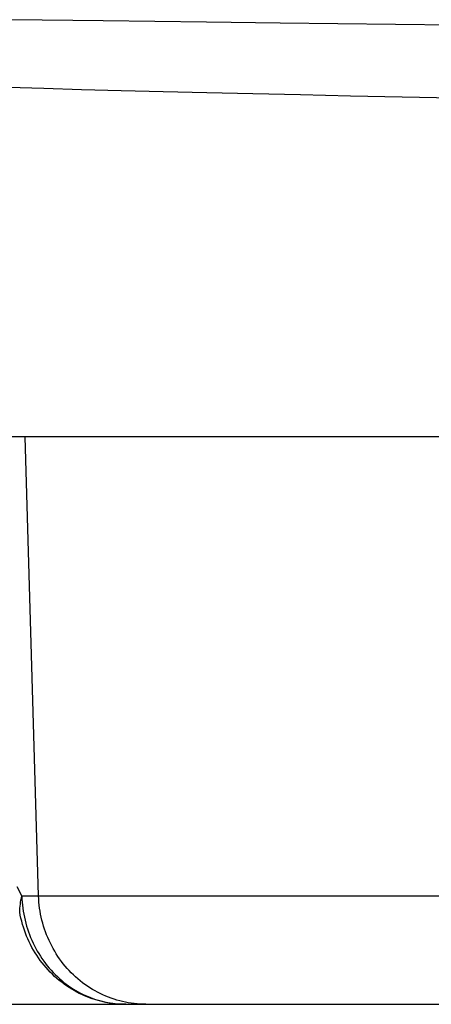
# Model space of a CAD drawing. Header units: millimetres. Extents: x 2060 to 2634, y 1467 to 1764.
# Tile 18 of 64: x 2537.15 to 2537.442, y 1570.233 to 1570.934. Entities that reach past the tile are written whole.
import ezdxf

# ---------------------------------------------------------------- set-up
doc = ezdxf.new("R2010")
doc.units = ezdxf.units.MM

msp = doc.modelspace()

# ---------------------------------------------------------------- linework, layer by layer
at = {"linetype": 'Continuous'}
for p, q in [((2537.20919, 1570.93312), (2537.14417, 1570.93401)), ((2537.28247, 1570.93218), (2537.20919, 1570.93312)), ((2537.33506, 1570.93154), (2537.28247, 1570.93218)), ((2537.41708, 1570.93059), (2537.33506, 1570.93154)), ((2537.50155, 1570.92968), (2537.41708, 1570.93059)), ((2537.14158, 1570.88597), (2537.16688, 1570.88519)), ((2537.16688, 1570.88519), (2537.19367, 1570.88442)), ((2537.19367, 1570.88442), (2537.22192, 1570.88365)), ((2537.22192, 1570.88365), (2537.25164, 1570.88289)), ((2537.25164, 1570.88289), (2537.28281, 1570.88213)), ((2537.28281, 1570.88213), (2537.31542, 1570.88139)), ((2537.31542, 1570.88139), (2537.34944, 1570.88064)), ((2537.34944, 1570.88064), (2537.38488, 1570.87991)), ((2537.38488, 1570.87991), (2537.42171, 1570.87918)), ((2537.42171, 1570.87918), (2537.45991, 1570.87846)), ((2537.99429, 1570.63707), (2536.47759, 1570.63707)), ((2537.16314, 1570.31028), (2537.15351, 1570.63707)), ((2537.15122, 1570.3102), (2537.14788, 1570.31676)), ((2537.15039, 1570.30584), (2537.15063, 1570.30729)), ((2537.15063, 1570.30729), (2537.1509, 1570.30874)), ((2537.1509, 1570.30874), (2537.15121, 1570.31019)), ((2537.15121, 1570.31019), (2537.15132, 1570.30801)), ((2537.15122, 1570.3102), (2537.16314, 1570.31028)), ((2537.15132, 1570.30801), (2537.15147, 1570.30584)), ((2537.16314, 1570.31028), (2538.0057, 1570.31028)), ((2537.16324, 1570.30809), (2537.16314, 1570.31028)), ((2537.1634, 1570.3059), (2537.16324, 1570.30809)), ((2537.14974, 1570.29867), (2537.1498, 1570.30009)), ((2537.1498, 1570.30009), (2537.14989, 1570.30152)), ((2537.14989, 1570.30152), (2537.15002, 1570.30296)), ((2537.15002, 1570.30296), (2537.15019, 1570.3044)), ((2537.15019, 1570.3044), (2537.15039, 1570.30584)), ((2537.15147, 1570.30584), (2537.15168, 1570.30368)), ((2537.15168, 1570.30368), (2537.15195, 1570.30152)), ((2537.15195, 1570.30152), (2537.15227, 1570.29937)), ((2537.16362, 1570.30372), (2537.1634, 1570.3059)), ((2537.16389, 1570.30154), (2537.16362, 1570.30372)), ((2537.16422, 1570.29938), (2537.16389, 1570.30154)), ((2537.15015, 1570.29648), (2537.14974, 1570.29867)), ((2537.15063, 1570.29431), (2537.15015, 1570.29648)), ((2537.15116, 1570.29214), (2537.15063, 1570.29431)), ((2537.15227, 1570.29937), (2537.15264, 1570.29722)), ((2537.15264, 1570.29722), (2537.15306, 1570.2951)), ((2537.15306, 1570.2951), (2537.15354, 1570.29298)), ((2537.15354, 1570.29298), (2537.15407, 1570.29088)), ((2537.16461, 1570.29722), (2537.16422, 1570.29938)), ((2537.16505, 1570.29507), (2537.16461, 1570.29722)), ((2537.16555, 1570.29294), (2537.16505, 1570.29507)), ((2537.16611, 1570.29083), (2537.16555, 1570.29294)), ((2537.15174, 1570.29), (2537.15116, 1570.29214)), ((2537.15239, 1570.28787), (2537.15174, 1570.29)), ((2537.15309, 1570.28577), (2537.15239, 1570.28787)), ((2537.15385, 1570.28368), (2537.15309, 1570.28577)), ((2537.15407, 1570.29088), (2537.15465, 1570.28879)), ((2537.15465, 1570.28879), (2537.15529, 1570.28673)), ((2537.15529, 1570.28673), (2537.15598, 1570.28468)), ((2537.16672, 1570.28873), (2537.16611, 1570.29083)), ((2537.16738, 1570.28665), (2537.16672, 1570.28873)), ((2537.1681, 1570.28459), (2537.16738, 1570.28665)), ((2537.15466, 1570.28162), (2537.15385, 1570.28368)), ((2537.15553, 1570.27958), (2537.15466, 1570.28162)), ((2537.15645, 1570.27756), (2537.15553, 1570.27958)), ((2537.15598, 1570.28468), (2537.15671, 1570.28265)), ((2537.15671, 1570.28265), (2537.1575, 1570.28065)), ((2537.1575, 1570.28065), (2537.15834, 1570.27867)), ((2537.15834, 1570.27867), (2537.15923, 1570.27671)), ((2537.16888, 1570.28255), (2537.1681, 1570.28459)), ((2537.1697, 1570.28053), (2537.16888, 1570.28255)), ((2537.17058, 1570.27854), (2537.1697, 1570.28053)), ((2537.17151, 1570.27657), (2537.17058, 1570.27854)), ((2537.15743, 1570.27558), (2537.15645, 1570.27756)), ((2537.15846, 1570.27362), (2537.15743, 1570.27558)), ((2537.15954, 1570.2717), (2537.15846, 1570.27362)), ((2537.15923, 1570.27671), (2537.16017, 1570.27478)), ((2537.16067, 1570.2698), (2537.15954, 1570.2717)), ((2537.16017, 1570.27478), (2537.16116, 1570.27288)), ((2537.16116, 1570.27288), (2537.1622, 1570.27102)), ((2537.17249, 1570.27464), (2537.17151, 1570.27657)), ((2537.17352, 1570.27273), (2537.17249, 1570.27464)), ((2537.1746, 1570.27085), (2537.17352, 1570.27273)), ((2537.16185, 1570.26794), (2537.16067, 1570.2698)), ((2537.16309, 1570.26612), (2537.16185, 1570.26794)), ((2537.1622, 1570.27102), (2537.16328, 1570.26918)), ((2537.16437, 1570.26433), (2537.16309, 1570.26612)), ((2537.16328, 1570.26918), (2537.16441, 1570.26737)), ((2537.16441, 1570.26737), (2537.16558, 1570.2656)), ((2537.16558, 1570.2656), (2537.1668, 1570.26387)), ((2537.17573, 1570.269), (2537.1746, 1570.27085)), ((2537.17691, 1570.26718), (2537.17573, 1570.269)), ((2537.17814, 1570.2654), (2537.17691, 1570.26718)), ((2537.17941, 1570.26366), (2537.17814, 1570.2654)), ((2537.16569, 1570.26258), (2537.16437, 1570.26433)), ((2537.16706, 1570.26087), (2537.16569, 1570.26258)), ((2537.1668, 1570.26387), (2537.16806, 1570.26217)), ((2537.16848, 1570.2592), (2537.16706, 1570.26087)), ((2537.16806, 1570.26217), (2537.16936, 1570.26051)), ((2537.16994, 1570.25757), (2537.16848, 1570.2592)), ((2537.16936, 1570.26051), (2537.17071, 1570.25889)), ((2537.17145, 1570.25599), (2537.16994, 1570.25757)), ((2537.17071, 1570.25889), (2537.17209, 1570.2573)), ((2537.18073, 1570.26195), (2537.17941, 1570.26366)), ((2537.18209, 1570.26029), (2537.18073, 1570.26195)), ((2537.18349, 1570.25866), (2537.18209, 1570.26029)), ((2537.18494, 1570.25707), (2537.18349, 1570.25866)), ((2537.17299, 1570.25445), (2537.17145, 1570.25599)), ((2537.17209, 1570.2573), (2537.17352, 1570.25576)), ((2537.17458, 1570.25295), (2537.17299, 1570.25445)), ((2537.17352, 1570.25576), (2537.17499, 1570.25425)), ((2537.17621, 1570.2515), (2537.17458, 1570.25295)), ((2537.17499, 1570.25425), (2537.1765, 1570.25279)), ((2537.17788, 1570.2501), (2537.17621, 1570.2515)), ((2537.1765, 1570.25279), (2537.17804, 1570.25138)), ((2537.17804, 1570.25138), (2537.17962, 1570.25001)), ((2537.18642, 1570.25552), (2537.18494, 1570.25707)), ((2537.18795, 1570.25402), (2537.18642, 1570.25552)), ((2537.18952, 1570.25256), (2537.18795, 1570.25402)), ((2537.19112, 1570.25115), (2537.18952, 1570.25256)), ((2537.19276, 1570.24979), (2537.19112, 1570.25115)), ((2537.17959, 1570.24874), (2537.17788, 1570.2501)), ((2537.18133, 1570.24744), (2537.17959, 1570.24874)), ((2537.17962, 1570.25001), (2537.18122, 1570.24869)), ((2537.18122, 1570.24869), (2537.18285, 1570.24743)), ((2537.18309, 1570.24619), (2537.18133, 1570.24744)), ((2537.18285, 1570.24743), (2537.18451, 1570.24622)), ((2537.18488, 1570.245), (2537.18309, 1570.24619)), ((2537.18451, 1570.24622), (2537.18619, 1570.24506)), ((2537.18669, 1570.24388), (2537.18488, 1570.245)), ((2537.18619, 1570.24506), (2537.18788, 1570.24396)), ((2537.1885, 1570.24281), (2537.18669, 1570.24388)), ((2537.18788, 1570.24396), (2537.18959, 1570.24291)), ((2537.19443, 1570.24847), (2537.19276, 1570.24979)), ((2537.19614, 1570.2472), (2537.19443, 1570.24847)), ((2537.19789, 1570.24598), (2537.19614, 1570.2472)), ((2537.19966, 1570.24481), (2537.19789, 1570.24598)), ((2537.20146, 1570.24369), (2537.19966, 1570.24481)), ((2537.20329, 1570.24262), (2537.20146, 1570.24369)), ((2537.19032, 1570.24181), (2537.1885, 1570.24281)), ((2537.18959, 1570.24291), (2537.19131, 1570.24192)), ((2537.19213, 1570.24088), (2537.19032, 1570.24181)), ((2537.19131, 1570.24192), (2537.19305, 1570.24099)), ((2537.19395, 1570.24), (2537.19213, 1570.24088)), ((2537.19305, 1570.24099), (2537.1948, 1570.24011)), ((2537.19577, 1570.23919), (2537.19395, 1570.24)), ((2537.1948, 1570.24011), (2537.19655, 1570.23929)), ((2537.19759, 1570.23843), (2537.19577, 1570.23919)), ((2537.19655, 1570.23929), (2537.19831, 1570.23852)), ((2537.19941, 1570.23772), (2537.19759, 1570.23843)), ((2537.19831, 1570.23852), (2537.20007, 1570.23781)), ((2537.20123, 1570.23707), (2537.19941, 1570.23772)), ((2537.20007, 1570.23781), (2537.20184, 1570.23715)), ((2537.20306, 1570.23647), (2537.20123, 1570.23707)), ((2537.20184, 1570.23715), (2537.20361, 1570.23654)), ((2537.20488, 1570.23592), (2537.20306, 1570.23647)), ((2537.20515, 1570.24161), (2537.20329, 1570.24262)), ((2537.20361, 1570.23654), (2537.20539, 1570.23598)), ((2537.20703, 1570.24065), (2537.20515, 1570.24161)), ((2537.20894, 1570.23975), (2537.20703, 1570.24065)), ((2537.21088, 1570.2389), (2537.20894, 1570.23975)), ((2537.21283, 1570.2381), (2537.21088, 1570.2389)), ((2537.2148, 1570.23736), (2537.21283, 1570.2381)), ((2537.21679, 1570.23668), (2537.2148, 1570.23736)), ((2537.2188, 1570.23606), (2537.21679, 1570.23668)), ((2537.10458, 1570.23307), (2538.0084, 1570.23307)), ((2537.20671, 1570.23543), (2537.20488, 1570.23592)), ((2537.20539, 1570.23598), (2537.20717, 1570.23548)), ((2537.20854, 1570.23498), (2537.20671, 1570.23543)), ((2537.20717, 1570.23548), (2537.20894, 1570.23502)), ((2537.21037, 1570.23458), (2537.20854, 1570.23498)), ((2537.20894, 1570.23502), (2537.21073, 1570.23461)), ((2537.2122, 1570.23422), (2537.21037, 1570.23458)), ((2537.21073, 1570.23461), (2537.21251, 1570.23425)), ((2537.21404, 1570.23392), (2537.2122, 1570.23422)), ((2537.21251, 1570.23425), (2537.2143, 1570.23394)), ((2537.21588, 1570.23366), (2537.21404, 1570.23392)), ((2537.2143, 1570.23394), (2537.2161, 1570.23368)), ((2537.21772, 1570.23345), (2537.21588, 1570.23366)), ((2537.2161, 1570.23368), (2537.21789, 1570.23346)), ((2537.21957, 1570.23328), (2537.21772, 1570.23345)), ((2537.21789, 1570.23346), (2537.2197, 1570.23329)), ((2537.22083, 1570.2355), (2537.2188, 1570.23606)), ((2537.22152, 1570.23317), (2537.21957, 1570.23328)), ((2537.22287, 1570.23499), (2537.22083, 1570.2355)), ((2537.22334, 1570.2331), (2537.22143, 1570.23317)), ((2537.22492, 1570.23454), (2537.22287, 1570.23499)), ((2537.22518, 1570.23307), (2537.2233, 1570.23309)), ((2537.22698, 1570.23415), (2537.22492, 1570.23454)), ((2537.22905, 1570.23382), (2537.22698, 1570.23415)), ((2537.23113, 1570.23355), (2537.22905, 1570.23382)), ((2537.23322, 1570.23334), (2537.23113, 1570.23355)), ((2537.23531, 1570.23319), (2537.23322, 1570.23334)), ((2537.2374, 1570.2331), (2537.23531, 1570.23319)), ((2537.2395, 1570.23307), (2537.2374, 1570.2331))]:
    msp.add_line(p, q, dxfattribs=at)

doc.saveas('drawing.dxf')
